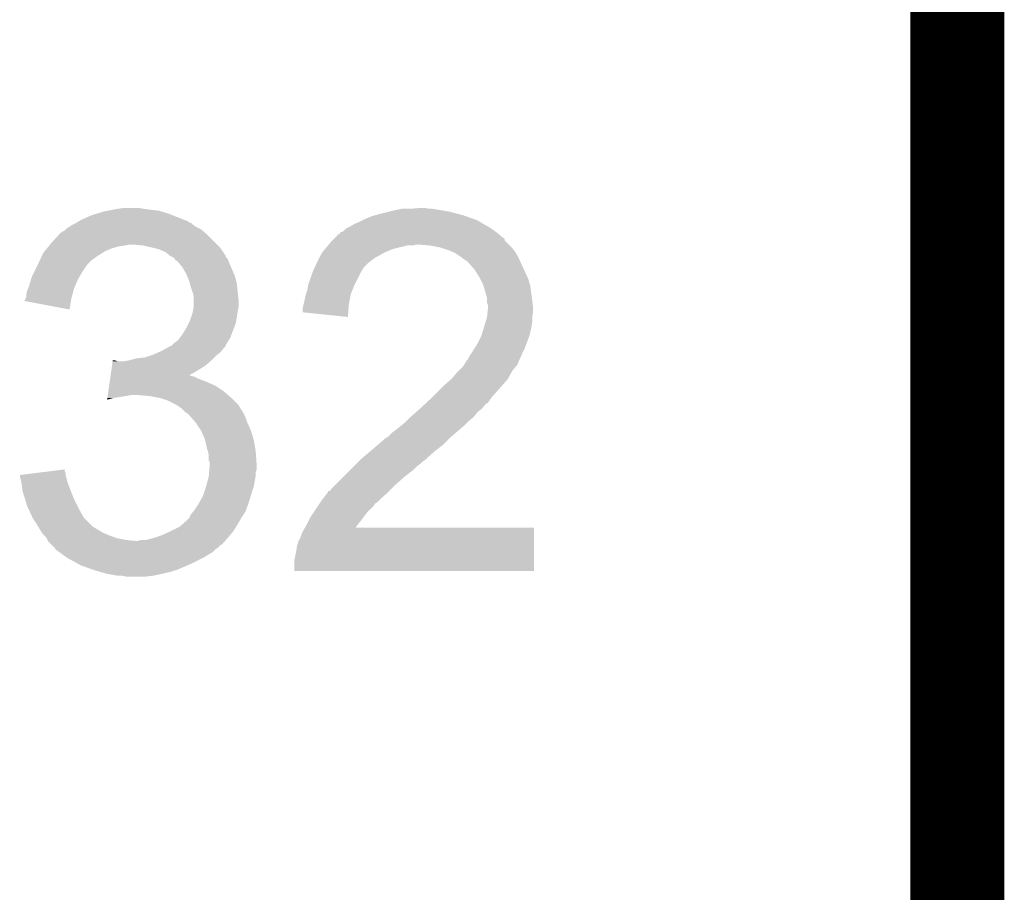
# Model space of a CAD drawing. Extents: x -9 to 122, y -9 to 65.
# Tile 220 of 256: x 118.97 to 121.63, y 22.84 to 25.19. Entities that reach past the tile are written whole.
import ezdxf

# ---------------------------------------------------------------- set-up
doc = ezdxf.new("R2010")
doc.units = 0
doc.layers.add('CLICKER_4_FOR_R7FA4M2A_V100_GKO', color=14, linetype='CONTINUOUS')
doc.layers.add('CLICKER_4_FOR_R7FA4M2A_V100_GTO', color=12, linetype='CONTINUOUS')

msp = doc.modelspace()

# ---------------------------------------------------------------- linework, layer by layer
at = {"layer": 'CLICKER_4_FOR_R7FA4M2A_V100_GKO', "const_width": 0.254}
msp.add_lwpolyline([(121.5009, -4.96062), (121.5009, 60.833)], dxfattribs=at)
at = {"layer": 'CLICKER_4_FOR_R7FA4M2A_V100_GTO'}
for points in [[(119.20728, 24.67864), (119.21998, 24.68118), (119.344442, 24.67864), (119.32158, 24.68118)], [(119.21998, 24.68118), (119.23268, 24.68372), (119.32158, 24.68118), (119.3038, 24.68372)], [(119.23268, 24.68372), (119.253002, 24.68626), (119.3038, 24.68372), (119.288562, 24.68626)], [(119.9769, 24.67864), (119.999762, 24.68372), (120.114062, 24.67864), (120.083582, 24.68372)], [(120.02516, 24.68372), (120.050558, 24.68626), (120.073422, 24.68372), (120.063262, 24.68626)], [(119.129386, 24.6507), (119.133622, 24.65324), (119.420644, 24.6507), (119.414296, 24.65324)], [(119.133622, 24.65324), (119.161562, 24.665942), (119.414296, 24.65324), (119.38254, 24.665942)], [(119.161562, 24.665942), (119.178074, 24.671022), (119.38254, 24.665942), (119.36984, 24.671022)], [(119.178074, 24.671022), (119.19458, 24.6761), (119.36984, 24.671022), (119.352912, 24.6761)], [(119.19458, 24.6761), (119.20728, 24.67864), (119.352912, 24.6761), (119.344442, 24.67864)], [(119.88546, 24.64816), (119.89562, 24.65324), (120.211852, 24.64816), (120.202962, 24.65324)], [(119.89562, 24.65324), (119.9007, 24.65578), (120.202962, 24.65324), (120.19585, 24.65578)], [(119.9007, 24.65578), (119.91848, 24.663402), (120.19585, 24.65578), (120.174508, 24.663402)], [(119.91848, 24.663402), (119.927366, 24.66594), (120.174508, 24.663402), (120.1674, 24.66594)], [(119.927366, 24.66594), (119.93626, 24.66848), (120.1674, 24.66594), (120.157876, 24.66848)], [(119.93626, 24.66848), (119.96674, 24.6761), (120.157876, 24.66848), (120.1293, 24.6761)], [(119.96674, 24.6761), (119.9769, 24.67864), (120.1293, 24.6761), (120.114062, 24.67864)], [(119.09044, 24.625302), (119.092978, 24.62784), (119.461702, 24.625302), (119.45874, 24.62784)], [(119.092978, 24.62784), (119.09552, 24.63038), (119.45874, 24.62784), (119.45366, 24.63038)], [(119.09552, 24.63038), (119.103136, 24.635458), (119.45366, 24.63038), (119.443502, 24.635458)], [(119.103136, 24.635458), (119.110762, 24.64054), (119.443502, 24.635458), (119.43715, 24.64054)], [(119.110762, 24.64054), (119.120914, 24.645618), (119.43715, 24.64054), (119.430802, 24.645618)], [(119.120914, 24.645618), (119.120918, 24.64562), (119.430802, 24.645618), (119.430798, 24.64562)], [(119.120918, 24.64562), (119.125144, 24.648156), (119.430798, 24.64562), (119.423196, 24.648156)], [(119.125144, 24.648156), (119.12935, 24.650678), (119.423196, 24.648156), (119.42318, 24.650678)], [(119.12935, 24.650678), (119.129386, 24.6507), (119.42318, 24.650678), (119.420644, 24.6507)], [(119.842282, 24.622764), (119.849904, 24.630382), (120.25274, 24.622764), (120.242076, 24.630382)], [(119.849904, 24.630382), (119.854978, 24.63292), (120.242076, 24.630382), (120.238522, 24.63292)], [(119.854978, 24.63292), (119.860058, 24.63546), (120.238522, 24.63292), (120.234078, 24.63546)], [(119.860058, 24.63546), (119.872758, 24.64308), (120.234078, 24.63546), (120.220742, 24.64308)], [(119.872758, 24.64308), (119.88546, 24.64816), (120.220742, 24.64308), (120.211852, 24.64816)], [(119.05488, 24.592278), (119.073358, 24.612602), (119.496844, 24.592278), (119.47652, 24.612602)], [(119.073358, 24.612602), (119.080286, 24.62022), (119.47652, 24.612602), (119.467632, 24.62022)], [(119.080286, 24.62022), (119.082826, 24.620226), (119.467632, 24.62022), (119.467626, 24.620226)], [(119.082826, 24.620226), (119.085364, 24.622762), (119.467626, 24.620226), (119.464666, 24.622762)], [(119.085364, 24.622762), (119.09044, 24.625302), (119.464666, 24.622762), (119.461702, 24.625302)], [(119.811798, 24.597358), (119.8194, 24.604964), (120.279164, 24.597358), (120.276624, 24.604964)], [(119.8194, 24.604964), (119.819416, 24.60498), (120.276624, 24.604964), (120.274086, 24.60498)], [(119.819416, 24.60498), (119.821958, 24.607522), (120.274086, 24.60498), (120.271538, 24.607522)], [(119.821958, 24.607522), (119.82704, 24.612606), (120.271538, 24.607522), (120.265438, 24.612606)], [(119.82704, 24.612606), (119.827062, 24.61514), (120.265438, 24.612606), (120.262398, 24.61514)], [(119.827062, 24.61514), (119.832126, 24.615154), (120.262398, 24.61514), (120.26238, 24.615154)], [(119.832126, 24.615154), (119.834668, 24.62022), (120.26238, 24.615154), (120.2563, 24.62022)], [(119.834668, 24.62022), (119.842282, 24.622764), (120.2563, 24.62022), (120.25274, 24.622764)], [(119.036176, 24.569418), (119.042412, 24.57704), (119.19966, 24.569418), (119.217438, 24.57704)], [(119.042412, 24.57704), (119.046568, 24.58212), (119.217438, 24.57704), (119.235218, 24.58212)], [(119.046568, 24.58212), (119.048646, 24.58466), (119.235218, 24.58212), (119.253, 24.58466)], [(119.048646, 24.58466), (119.050724, 24.5872), (119.253, 24.58466), (119.265698, 24.5872)], [(119.050724, 24.5872), (119.05488, 24.592278), (119.501922, 24.5872), (119.496844, 24.592278)], [(119.301258, 24.58466), (119.275862, 24.5872), (119.504462, 24.58466), (119.501922, 24.5872)], [(119.32412, 24.57958), (119.301258, 24.58466), (119.50954, 24.57958), (119.504462, 24.58466)], [(119.344438, 24.5745), (119.32412, 24.57958), (119.512928, 24.5745), (119.50954, 24.57958)], [(119.362218, 24.56688), (119.344438, 24.5745), (119.518006, 24.56688), (119.512928, 24.5745)], [(119.7864, 24.566878), (119.79275, 24.5745), (119.95721, 24.566878), (119.974358, 24.5745)], [(119.79275, 24.5745), (119.801216, 24.58466), (119.974358, 24.5745), (120.014998, 24.58466)], [(119.801216, 24.58466), (119.803332, 24.587198), (120.032776, 24.58466), (120.037856, 24.587198)], [(119.803332, 24.5872), (119.811798, 24.597358), (120.289322, 24.5872), (120.279164, 24.597358)], [(119.803332, 24.587198), (119.803332, 24.5872), (120.037856, 24.587198), (120.045482, 24.5872)], [(120.075962, 24.58466), (120.045482, 24.5872), (120.29186, 24.58466), (120.289322, 24.5872)], [(120.1039, 24.57958), (120.075962, 24.58466), (120.29694, 24.57958), (120.29186, 24.58466)], [(120.111526, 24.577038), (120.1039, 24.57958), (120.29948, 24.577038), (120.29694, 24.57958)], [(120.12676, 24.57196), (120.111526, 24.577038), (120.30329, 24.57196), (120.29948, 24.577038)], [(119.02264, 24.544018), (119.028504, 24.55672), (119.161558, 24.544018), (119.179342, 24.55672)], [(119.028504, 24.55672), (119.032022, 24.56434), (119.179342, 24.55672), (119.191534, 24.56434)], [(119.032022, 24.56434), (119.036176, 24.569418), (119.191534, 24.56434), (119.19966, 24.569418)], [(119.37492, 24.55672), (119.362218, 24.56688), (119.524778, 24.55672), (119.518006, 24.56688)], [(119.374928, 24.556716), (119.37492, 24.55672), (119.52478, 24.556716), (119.524778, 24.55672)], [(119.380012, 24.554174), (119.374928, 24.556716), (119.524786, 24.554174), (119.52478, 24.556716)], [(119.385074, 24.551642), (119.380012, 24.554174), (119.527318, 24.551642), (119.524786, 24.554174)], [(119.386774, 24.549096), (119.385074, 24.551642), (119.52986, 24.549096), (119.527318, 24.551642)], [(119.390156, 24.544028), (119.386774, 24.549096), (119.531888, 24.544028), (119.52986, 24.549096)], [(119.770378, 24.536398), (119.77624, 24.549098), (119.90832, 24.536398), (119.925248, 24.549098)], [(119.77624, 24.549098), (119.777692, 24.55164), (119.925248, 24.549098), (119.928638, 24.55164)], [(119.777692, 24.55164), (119.784948, 24.56434), (119.928638, 24.55164), (119.9515, 24.56434)], [(119.784948, 24.56434), (119.7864, 24.566878), (119.9515, 24.56434), (119.95721, 24.566878)], [(120.138618, 24.566878), (120.12676, 24.57196), (120.307102, 24.566878), (120.30329, 24.57196)], [(120.14454, 24.56434), (120.138618, 24.566878), (120.308626, 24.56434), (120.307102, 24.566878)], [(120.15978, 24.55418), (120.14454, 24.56434), (120.31472, 24.55418), (120.308626, 24.56434)], [(120.159784, 24.554178), (120.15978, 24.55418), (120.31472, 24.554178), (120.31472, 24.55418)], [(120.16994, 24.54656), (120.159784, 24.554178), (120.318184, 24.54656), (120.31472, 24.554178)], [(120.17756, 24.54148), (120.16994, 24.54656), (120.320494, 24.54148), (120.318184, 24.54656)], [(119.00662, 24.511002), (119.01424, 24.52624), (119.136162, 24.511002), (119.14632, 24.52624)], [(119.01424, 24.52624), (119.01678, 24.53132), (119.14632, 24.52624), (119.15013, 24.53132)], [(119.01678, 24.53132), (119.019122, 24.536398), (119.15013, 24.53132), (119.15394, 24.536398)], [(119.019122, 24.536398), (119.02264, 24.544018), (119.15394, 24.536398), (119.161558, 24.544018)], [(119.392692, 24.54402), (119.390156, 24.544028), (119.531892, 24.54402), (119.531888, 24.544028)], [(119.399228, 24.5364), (119.392692, 24.54402), (119.53494, 24.5364), (119.531892, 24.54402)], [(119.40794, 24.52624), (119.399228, 24.5364), (119.539296, 24.52624), (119.53494, 24.5364)], [(119.4181, 24.508462), (119.40794, 24.52624), (119.546914, 24.508462), (119.539296, 24.52624)], [(119.761, 24.516078), (119.765688, 24.526238), (119.892062, 24.516078), (119.898158, 24.526238)], [(119.765688, 24.526238), (119.770378, 24.536398), (119.898158, 24.526238), (119.90832, 24.536398)], [(120.180102, 24.53894), (120.17756, 24.54148), (120.321648, 24.53894), (120.320494, 24.54148)], [(120.191216, 24.52624), (120.180102, 24.53894), (120.32742, 24.52624), (120.321648, 24.53894)], [(120.19788, 24.518622), (120.191216, 24.52624), (120.330938, 24.518622), (120.32742, 24.52624)], [(118.99392, 24.475438), (118.999252, 24.493218), (119.118094, 24.475438), (119.126, 24.493218)], [(118.999252, 24.493218), (119.00154, 24.50084), (119.126, 24.493218), (119.130354, 24.50084)], [(119.00154, 24.50084), (119.00662, 24.511002), (119.130354, 24.50084), (119.136162, 24.511002)], [(119.421368, 24.500838), (119.4181, 24.508462), (119.55018, 24.500838), (119.546914, 24.508462)], [(119.42572, 24.490682), (119.421368, 24.500838), (119.55272, 24.490682), (119.55018, 24.500838)], [(119.748302, 24.48052), (119.760092, 24.51354), (119.87403, 24.48052), (119.89054, 24.51354)], [(119.760092, 24.51354), (119.761, 24.516078), (119.89054, 24.51354), (119.892062, 24.516078)], [(120.21058, 24.498298), (120.19788, 24.518622), (120.34032, 24.498298), (120.330938, 24.518622)], [(120.21312, 24.49322), (120.21058, 24.498298), (120.342662, 24.49322), (120.34032, 24.498298)], [(120.22074, 24.47798), (120.21312, 24.49322), (120.347016, 24.47798), (120.342662, 24.49322)], [(118.988842, 24.462742), (118.991888, 24.47036), (119.11376, 24.462742), (119.115838, 24.47036)], [(118.991888, 24.47036), (118.99392, 24.475438), (119.115838, 24.47036), (119.118094, 24.475438)], [(119.428624, 24.480518), (119.42572, 24.490682), (119.55526, 24.480518), (119.55272, 24.490682)], [(119.4308, 24.4729), (119.428624, 24.480518), (119.556022, 24.4729), (119.55526, 24.480518)], [(119.43588, 24.457658), (119.4308, 24.4729), (119.557548, 24.457658), (119.556022, 24.4729)], [(119.74576, 24.46528), (119.747878, 24.47798), (119.86768, 24.46528), (119.87276, 24.47798)], [(119.747878, 24.47798), (119.748302, 24.48052), (119.87276, 24.47798), (119.87403, 24.48052)], [(120.221468, 24.475438), (120.22074, 24.47798), (120.34774, 24.475438), (120.347016, 24.47798)], [(120.227274, 24.45512), (120.221468, 24.475438), (120.35028, 24.45512), (120.34774, 24.475438)], [(118.981232, 24.434824), (118.985028, 24.44242), (119.106948, 24.434824), (119.10822, 24.44242)], [(118.985028, 24.44242), (118.9863, 24.444964), (119.10822, 24.44242), (119.108912, 24.444964)], [(118.9863, 24.452582), (118.988842, 24.462742), (119.11099, 24.452582), (119.11376, 24.462742)], [(118.9863, 24.444964), (118.9863, 24.452582), (119.108912, 24.444964), (119.11099, 24.452582)], [(119.436516, 24.45512), (119.43588, 24.457658), (119.5578, 24.45512), (119.557548, 24.457658)], [(119.43842, 24.447502), (119.436516, 24.45512), (119.558648, 24.447502), (119.5578, 24.45512)], [(119.43842, 24.432258), (119.43842, 24.447502), (119.56034, 24.432258), (119.558648, 24.447502)], [(119.73814, 24.43734), (119.740682, 24.45004), (119.859828, 24.43734), (119.862138, 24.45004)], [(119.740682, 24.45004), (119.741526, 24.452578), (119.862138, 24.45004), (119.8626, 24.452578)], [(119.741526, 24.452578), (119.74576, 24.46528), (119.8626, 24.452578), (119.86768, 24.46528)], [(120.2309, 24.442424), (120.227274, 24.45512), (120.352094, 24.442424), (120.35028, 24.45512)], [(120.2309, 24.43734), (120.2309, 24.442424), (120.35282, 24.43734), (120.352094, 24.442424)], [(119.103118, 24.411944), (118.981232, 24.434824), (119.103118, 24.411944), (119.106948, 24.434824)], [(119.436726, 24.4094), (119.43842, 24.419562), (119.5578, 24.4094), (119.559832, 24.419562)], [(119.43842, 24.422098), (119.43842, 24.432258), (119.56034, 24.422098), (119.56034, 24.432258)], [(119.43842, 24.419562), (119.43842, 24.422098), (119.559832, 24.419562), (119.56034, 24.422098)], [(119.73306, 24.417022), (119.734964, 24.42464), (119.856928, 24.417022), (119.85752, 24.42464)], [(119.73306, 24.40434), (119.73306, 24.417022), (119.855944, 24.40434), (119.856928, 24.417022)], [(119.734964, 24.42464), (119.73814, 24.43734), (119.85752, 24.42464), (119.859828, 24.43734)], [(120.2309, 24.429724), (120.2309, 24.43734), (120.353668, 24.429724), (120.35282, 24.43734)], [(120.233438, 24.422102), (120.2309, 24.429724), (120.354514, 24.422102), (120.353668, 24.429724)], [(120.232168, 24.404318), (120.233184, 24.414478), (120.35536, 24.404318), (120.35536, 24.414478)], [(120.233184, 24.414478), (120.23344, 24.417018), (120.35536, 24.414478), (120.355078, 24.417018)], [(120.23344, 24.417018), (120.233438, 24.422102), (120.355078, 24.417018), (120.354514, 24.422102)], [(119.42826, 24.381462), (119.432492, 24.39416), (119.553444, 24.381462), (119.55526, 24.39416)], [(119.432492, 24.39416), (119.43588, 24.40432), (119.55526, 24.39416), (119.556952, 24.40432)], [(119.43588, 24.40432), (119.436726, 24.4094), (119.556952, 24.40432), (119.5578, 24.4094)], [(119.854958, 24.391622), (119.73306, 24.40434), (119.854958, 24.391622), (119.855944, 24.40434)], [(120.227088, 24.37892), (120.2309, 24.391622), (120.35282, 24.37892), (120.35282, 24.391622)], [(120.2309, 24.391622), (120.231152, 24.394158), (120.35282, 24.391622), (120.35282, 24.394158)], [(120.231152, 24.394158), (120.232168, 24.404318), (120.35282, 24.394158), (120.35536, 24.404318)], [(119.4054, 24.340822), (119.418098, 24.36114), (119.539384, 24.340822), (119.547004, 24.36114)], [(119.418098, 24.36114), (119.425716, 24.376376), (119.547004, 24.36114), (119.552718, 24.376376)], [(119.425716, 24.376376), (119.42826, 24.381462), (119.552718, 24.376376), (119.553444, 24.381462)], [(120.215662, 24.340822), (120.221756, 24.36114), (120.345198, 24.340822), (120.35028, 24.36114)], [(120.221756, 24.36114), (120.227088, 24.37892), (120.35028, 24.36114), (120.35282, 24.37892)], [(119.395242, 24.328122), (119.401332, 24.335738), (119.532718, 24.328122), (119.537478, 24.335738)], [(119.401332, 24.335738), (119.4054, 24.340822), (119.537478, 24.335738), (119.539384, 24.340822)], [(120.205498, 24.3205), (120.215658, 24.340818), (120.337576, 24.3205), (120.345198, 24.340818)], [(120.215658, 24.340818), (120.215662, 24.340822), (120.345198, 24.340818), (120.345198, 24.340822)], [(119.35206, 24.30018), (119.365774, 24.307798), (119.513984, 24.30018), (119.5197, 24.307798)], [(119.365774, 24.307798), (119.374914, 24.312874), (119.5197, 24.307798), (119.524774, 24.312874)], [(119.374914, 24.312874), (119.374926, 24.31288), (119.524774, 24.312874), (119.524774, 24.31288)], [(119.374926, 24.31288), (119.377466, 24.312886), (119.524774, 24.31288), (119.524774, 24.312886)], [(119.377466, 24.312886), (119.379996, 24.315416), (119.524774, 24.312886), (119.52478, 24.315416)], [(119.379996, 24.315416), (119.385082, 24.3205), (119.52478, 24.315416), (119.527956, 24.3205)], [(119.385082, 24.3205), (119.395242, 24.328122), (119.527956, 24.3205), (119.532718, 24.328122)], [(120.1928, 24.30018), (120.205498, 24.3205), (120.329956, 24.30018), (120.337576, 24.3205)], [(119.283482, 24.27986), (119.306342, 24.282402), (119.49176, 24.27986), (119.494302, 24.282402)], [(119.306342, 24.282402), (119.321576, 24.28748), (119.494302, 24.282402), (119.49938, 24.28748)], [(119.321576, 24.28748), (119.329198, 24.29002), (119.49938, 24.28748), (119.502554, 24.29002)], [(119.329198, 24.29002), (119.346338, 24.297638), (119.502554, 24.29002), (119.512078, 24.297638)], [(119.346338, 24.297638), (119.35206, 24.30018), (119.512078, 24.297638), (119.513984, 24.30018)], [(120.180098, 24.27986), (120.182642, 24.284942), (120.3198, 24.27986), (120.32234, 24.284942)], [(120.182642, 24.284942), (120.186026, 24.29002), (120.32234, 24.284942), (120.32488, 24.29002)], [(120.186026, 24.29002), (120.191104, 24.297636), (120.32488, 24.29002), (120.32742, 24.297636)], [(120.191104, 24.297636), (120.1928, 24.30018), (120.32742, 24.297636), (120.329956, 24.30018)], [(119.216002, 24.246842), (119.217818, 24.25954), (119.44858, 24.246842), (119.468898, 24.25954)], [(119.217818, 24.25954), (119.219636, 24.27224), (119.468898, 24.25954), (119.483716, 24.27224)], [(119.219636, 24.27224), (119.219998, 24.274778), (119.232684, 24.27224), (119.225062, 24.274778)], [(119.219998, 24.274778), (119.22, 24.27478), (119.225062, 24.274778), (119.22, 24.27478)], [(119.250462, 24.27224), (119.265702, 24.27478), (119.483716, 24.27224), (119.48668, 24.27478)], [(119.265702, 24.27478), (119.283482, 24.27986), (119.48668, 24.27478), (119.49176, 24.27986)], [(120.154696, 24.246838), (120.16486, 24.257), (120.299478, 24.246838), (120.307944, 24.257)], [(120.16486, 24.257), (120.168244, 24.26208), (120.307944, 24.257), (120.312178, 24.26208)], [(120.168244, 24.26208), (120.17502, 24.272244), (120.312178, 24.26208), (120.316534, 24.272244)], [(120.17502, 24.272244), (120.175042, 24.27478), (120.316534, 24.272244), (120.317622, 24.27478)], [(120.175042, 24.27478), (120.177566, 24.274794), (120.317622, 24.27478), (120.317628, 24.274794)], [(120.177566, 24.274794), (120.180098, 24.27986), (120.317628, 24.274794), (120.3198, 24.27986)], [(119.212732, 24.22398), (119.213822, 24.231598), (119.45366, 24.22398), (119.438424, 24.231598)], [(119.213822, 24.2316), (119.214186, 24.234138), (119.433344, 24.2316), (119.428264, 24.234138)], [(119.213822, 24.231598), (119.213822, 24.2316), (119.438424, 24.231598), (119.433344, 24.2316)], [(119.214186, 24.23414), (119.216002, 24.246842), (119.425806, 24.23414), (119.44858, 24.246842)], [(119.214186, 24.234138), (119.214186, 24.23414), (119.428264, 24.234138), (119.425806, 24.23414)], [(120.134382, 24.22398), (120.149618, 24.24176), (120.28678, 24.22398), (120.296656, 24.24176)], [(120.149618, 24.24176), (120.154696, 24.246838), (120.296656, 24.24176), (120.299478, 24.246838)], [(119.208008, 24.19096), (119.210188, 24.206198), (119.519702, 24.19096), (119.496842, 24.206198)], [(119.210188, 24.206198), (119.211642, 24.21636), (119.496842, 24.206198), (119.47398, 24.21636)], [(119.211642, 24.21636), (119.212732, 24.22398), (119.47398, 24.21636), (119.45366, 24.22398)], [(120.08866, 24.1808), (120.11152, 24.20366), (120.24868, 24.1808), (120.269, 24.20366)], [(120.11152, 24.20366), (120.1166, 24.20874), (120.269, 24.20366), (120.273444, 24.20874)], [(120.1166, 24.20874), (120.134382, 24.22398), (120.273444, 24.20874), (120.28678, 24.22398)], [(119.205466, 24.17318), (119.205828, 24.17572), (119.222518, 24.17318), (119.2403, 24.17572)], [(119.205828, 24.17572), (119.206192, 24.17826), (119.2403, 24.17572), (119.25554, 24.17826)], [(119.206192, 24.17826), (119.206556, 24.1808), (119.25554, 24.17826), (119.268238, 24.1808)], [(119.206556, 24.1808), (119.208008, 24.19096), (119.531314, 24.1808), (119.519702, 24.19096)], [(119.319042, 24.17826), (119.288562, 24.1808), (119.534218, 24.17826), (119.531314, 24.1808)], [(119.34697, 24.173182), (119.319042, 24.17826), (119.54002, 24.173182), (119.534218, 24.17826)], [(120.08104, 24.17318), (120.086118, 24.178258), (120.24233, 24.17318), (120.24614, 24.178258)], [(120.086118, 24.178258), (120.08866, 24.1808), (120.24614, 24.178258), (120.24868, 24.1808)], [(119.204744, 24.168132), (119.205466, 24.17318), (119.204744, 24.168132), (119.222518, 24.17318)], [(119.34698, 24.17318), (119.34697, 24.173182), (119.540022, 24.17318), (119.54002, 24.173182)], [(119.369838, 24.16556), (119.34698, 24.17318), (119.547642, 24.16556), (119.540022, 24.17318)], [(119.390158, 24.1554), (119.369838, 24.16556), (119.5578, 24.1554), (119.547642, 24.16556)], [(119.393976, 24.152856), (119.390158, 24.1554), (119.560342, 24.152856), (119.5578, 24.1554)], [(119.401594, 24.147778), (119.393976, 24.152856), (119.562882, 24.147778), (119.560342, 24.152856)], [(119.4054, 24.14524), (119.401594, 24.147778), (119.564576, 24.14524), (119.562882, 24.147778)], [(120.050948, 24.145238), (120.06189, 24.155398), (120.218198, 24.145238), (120.225818, 24.155398)], [(120.06189, 24.155398), (120.06736, 24.160478), (120.225818, 24.155398), (120.233438, 24.160478)], [(120.06736, 24.160478), (120.075568, 24.1681), (120.233438, 24.160478), (120.23852, 24.1681)], [(120.075568, 24.1681), (120.08104, 24.17318), (120.23852, 24.1681), (120.24233, 24.17318)], [(119.410478, 24.140162), (119.4054, 24.14524), (119.56796, 24.140162), (119.564576, 24.14524)], [(119.415558, 24.135082), (119.410478, 24.140162), (119.571008, 24.135082), (119.56796, 24.140162)], [(119.42318, 24.13), (119.415558, 24.135082), (119.574058, 24.13), (119.571008, 24.135082)], [(119.42572, 24.127462), (119.42318, 24.13), (119.57558, 24.127462), (119.574058, 24.13)], [(119.425722, 24.12746), (119.42572, 24.127462), (119.575582, 24.12746), (119.57558, 24.127462)], [(119.4435, 24.107142), (119.425722, 24.12746), (119.5832, 24.107142), (119.575582, 24.12746)], [(120.012462, 24.109682), (120.025158, 24.122378), (120.180102, 24.109682), (120.195338, 24.122378)], [(120.025158, 24.122378), (120.0277, 24.12492), (120.195338, 24.122378), (120.19737, 24.12492)], [(120.0277, 24.12492), (120.03955, 24.135078), (120.19737, 24.12492), (120.205498, 24.135078)], [(120.03955, 24.135078), (120.04548, 24.14016), (120.205498, 24.135078), (120.21185, 24.14016)], [(120.04548, 24.14016), (120.050948, 24.145238), (120.21185, 24.14016), (120.218198, 24.145238)], [(119.443502, 24.10714), (119.4435, 24.107142), (119.5832, 24.10714), (119.5832, 24.107142)], [(119.458738, 24.084282), (119.443502, 24.10714), (119.593362, 24.084282), (119.5832, 24.10714)], [(119.98452, 24.08682), (119.99722, 24.09698), (120.155544, 24.08682), (120.1674, 24.09698)], [(119.99722, 24.09698), (120.012458, 24.109678), (120.1674, 24.09698), (120.180098, 24.109678)], [(120.012458, 24.109678), (120.012462, 24.109682), (120.180098, 24.109678), (120.180102, 24.109682)], [(119.45874, 24.08428), (119.458738, 24.084282), (119.593362, 24.08428), (119.593362, 24.084282)], [(119.468898, 24.061422), (119.45874, 24.08428), (119.600218, 24.061422), (119.593362, 24.08428)], [(119.961666, 24.066506), (119.974362, 24.0792), (120.131844, 24.066506), (120.146654, 24.0792)], [(119.974362, 24.0792), (119.98452, 24.08682), (120.146654, 24.0792), (120.155544, 24.08682)], [(119.469464, 24.05888), (119.468898, 24.061422), (119.60098, 24.05888), (119.600218, 24.061422)], [(119.47398, 24.038558), (119.469464, 24.05888), (119.604368, 24.038558), (119.60098, 24.05888)], [(119.92356, 24.03602), (119.935414, 24.04618), (120.098456, 24.03602), (120.111518, 24.04618)], [(119.935414, 24.04618), (119.959126, 24.0665), (120.111518, 24.04618), (120.131838, 24.0665)], [(119.959126, 24.0665), (119.959972, 24.066502), (120.131838, 24.0665), (120.13184, 24.066502)], [(119.959972, 24.066502), (119.961666, 24.066506), (120.13184, 24.066502), (120.131844, 24.066506)], [(119.476884, 24.028402), (119.47398, 24.038558), (119.60606, 24.028402), (119.604368, 24.038558)], [(119.47906, 24.020784), (119.476884, 24.028402), (119.606606, 24.020784), (119.60606, 24.028402)], [(119.47906, 24.005544), (119.47906, 24.020784), (119.607694, 24.005544), (119.606606, 24.020784)], [(119.89054, 24.00808), (119.914554, 24.0284), (120.0658, 24.00808), (120.08866, 24.0284)], [(119.914554, 24.0284), (119.92356, 24.03602), (120.08866, 24.0284), (120.098456, 24.03602)], [(119.481598, 24.000464), (119.47906, 24.005544), (119.608056, 24.000464), (119.607694, 24.005544)], [(119.480752, 23.980138), (119.4816, 23.990298), (119.608598, 23.980138), (119.608598, 23.990298)], [(119.4816, 23.992842), (119.481598, 24.000464), (119.6086, 23.992842), (119.608056, 24.000464)], [(119.4816, 23.990298), (119.4816, 23.992842), (119.608598, 23.990298), (119.6086, 23.992842)], [(119.86006, 23.9776), (119.870218, 23.987758), (120.030238, 23.9776), (120.0404, 23.987758)], [(119.870218, 23.987758), (119.87784, 23.99538), (120.0404, 23.987758), (120.050558, 23.99538)], [(119.87784, 23.99538), (119.882918, 24.000458), (120.050558, 23.99538), (120.055638, 24.000458)], [(119.882918, 24.000458), (119.888, 24.00554), (120.055638, 24.000458), (120.06326, 24.00554)], [(119.888, 24.00554), (119.89054, 24.00808), (120.06326, 24.00554), (120.0658, 24.00808)], [(118.968542, 23.9649), (119.009206, 23.969976), (119.092982, 23.9649), (119.09298, 23.969976)], [(118.969106, 23.962358), (118.968542, 23.9649), (119.092982, 23.962358), (119.092982, 23.9649)], [(118.97079, 23.95474), (118.969106, 23.962358), (119.095518, 23.95474), (119.092982, 23.962358)], [(119.009206, 23.969976), (119.049902, 23.975056), (119.09298, 23.969976), (119.090442, 23.975056)], [(119.049902, 23.975056), (119.09044, 23.980116), (119.090442, 23.975056), (119.09044, 23.980116)], [(119.47906, 23.959822), (119.47927, 23.962358), (119.605552, 23.959822), (119.60606, 23.962358)], [(119.47927, 23.962358), (119.480116, 23.972516), (119.60606, 23.962358), (119.60606, 23.972516)], [(119.480116, 23.972516), (119.480752, 23.980138), (119.60606, 23.972516), (119.608598, 23.980138)], [(119.84228, 23.95982), (119.86006, 23.9776), (120.00738, 23.95982), (120.030238, 23.9776)], [(118.97304, 23.944578), (118.97079, 23.95474), (119.098062, 23.944578), (119.095518, 23.95474)], [(118.9736, 23.942038), (118.97304, 23.944578), (119.099016, 23.942038), (119.098062, 23.944578)], [(118.975824, 23.92426), (118.9736, 23.942038), (119.10568, 23.92426), (119.099016, 23.942038)], [(119.471438, 23.93188), (119.47213, 23.934418), (119.600132, 23.93188), (119.600978, 23.934418)], [(119.47213, 23.934418), (119.476288, 23.94966), (119.600978, 23.934418), (119.60352, 23.94966)], [(119.476288, 23.94966), (119.47906, 23.959822), (119.60352, 23.94966), (119.605552, 23.959822)], [(119.811802, 23.929342), (119.82196, 23.9395), (119.974362, 23.929342), (119.98452, 23.9395)], [(119.82196, 23.9395), (119.84228, 23.95982), (119.98452, 23.9395), (120.00738, 23.95982)], [(118.97614, 23.921722), (118.975824, 23.92426), (119.106696, 23.921722), (119.10568, 23.92426)], [(118.983284, 23.89886), (118.97614, 23.921722), (119.11584, 23.89886), (119.106696, 23.921722)], [(119.451118, 23.88616), (119.46382, 23.909022), (119.585742, 23.88616), (119.592774, 23.909022)], [(119.46382, 23.909022), (119.467204, 23.91918), (119.592774, 23.909022), (119.5959, 23.91918)], [(119.467204, 23.91918), (119.471438, 23.93188), (119.5959, 23.91918), (119.600132, 23.93188)], [(119.785836, 23.898862), (119.79966, 23.91664), (119.94134, 23.898862), (119.96166, 23.91664)], [(119.79966, 23.91664), (119.80164, 23.919184), (119.96166, 23.91664), (119.964204, 23.919184)], [(119.80164, 23.919184), (119.801662, 23.92172), (119.964204, 23.919184), (119.96674, 23.92172)], [(119.801662, 23.92172), (119.806724, 23.921728), (119.96674, 23.92172), (119.966748, 23.921728)], [(119.806724, 23.921728), (119.811802, 23.929342), (119.966748, 23.921728), (119.974362, 23.929342)], [(118.988838, 23.881082), (118.983284, 23.89886), (119.12473, 23.881082), (119.11584, 23.89886)], [(118.992358, 23.87346), (118.988838, 23.881082), (119.12854, 23.87346), (119.12473, 23.881082)], [(119.44096, 23.87092), (119.451118, 23.886158), (119.580024, 23.87092), (119.58574, 23.886158)], [(119.451118, 23.886158), (119.451118, 23.88616), (119.58574, 23.886158), (119.585742, 23.88616)], [(119.763538, 23.865838), (119.775388, 23.883614), (119.90832, 23.865838), (119.926094, 23.883614)], [(119.775388, 23.883614), (119.77708, 23.88615), (119.926094, 23.883614), (119.9261, 23.88615)], [(119.77708, 23.88615), (119.780472, 23.89124), (119.9261, 23.88615), (119.93372, 23.89124)], [(119.780472, 23.89124), (119.78386, 23.89632), (119.93372, 23.89124), (119.938798, 23.89632)], [(119.78386, 23.89632), (119.785836, 23.898862), (119.938798, 23.89632), (119.94134, 23.898862)], [(119.002908, 23.8506), (118.992358, 23.87346), (119.141242, 23.8506), (119.12854, 23.87346)], [(119.42699, 23.850602), (119.4308, 23.85822), (119.567962, 23.850602), (119.57304, 23.85822)], [(119.4308, 23.85822), (119.436894, 23.865838), (119.57304, 23.85822), (119.578118, 23.865838)], [(119.436894, 23.865838), (119.44096, 23.87092), (119.578118, 23.865838), (119.580024, 23.87092)], [(119.753382, 23.850602), (119.763538, 23.865838), (119.89689, 23.850602), (119.90832, 23.865838)], [(119.00408, 23.84806), (119.002908, 23.8506), (119.143782, 23.84806), (119.141242, 23.8506)], [(119.014242, 23.83282), (119.00408, 23.84806), (119.159022, 23.83282), (119.143782, 23.84806)], [(119.018816, 23.825198), (119.014242, 23.83282), (119.166642, 23.825198), (119.159022, 23.83282)], [(119.40032, 23.825202), (119.40889, 23.83282), (119.553038, 23.825202), (119.5578, 23.83282)], [(119.40889, 23.83282), (119.42318, 23.84552), (119.5578, 23.83282), (119.565056, 23.84552)], [(119.42318, 23.84552), (119.425722, 23.848064), (119.565056, 23.84552), (119.56651, 23.848064)], [(119.425722, 23.848064), (119.42699, 23.850602), (119.56651, 23.848064), (119.567962, 23.850602)], [(119.738864, 23.82266), (119.74322, 23.83028), (119.875344, 23.82266), (119.881256, 23.83028)], [(119.74322, 23.83028), (119.75084, 23.84552), (119.881256, 23.83028), (119.89308, 23.84552)], [(119.75084, 23.84552), (119.753382, 23.850602), (119.89308, 23.84552), (119.89689, 23.850602)], [(119.027956, 23.80996), (119.018816, 23.825198), (119.192042, 23.80996), (119.166642, 23.825198)], [(119.029478, 23.807422), (119.027956, 23.80996), (119.197964, 23.807422), (119.192042, 23.80996)], [(119.03456, 23.80234), (119.029478, 23.807422), (119.20982, 23.80234), (119.197964, 23.807422)], [(119.039638, 23.79726), (119.03456, 23.80234), (119.223368, 23.79726), (119.20982, 23.80234)], [(119.329198, 23.79472), (119.352058, 23.80234), (119.529856, 23.79472), (119.53639, 23.80234)], [(119.352058, 23.80234), (119.374914, 23.812498), (119.53639, 23.80234), (119.5451, 23.812498)], [(119.374914, 23.812498), (119.37492, 23.8125), (119.5451, 23.812498), (119.5451, 23.8125)], [(119.37492, 23.8125), (119.40032, 23.825202), (119.5451, 23.8125), (119.553038, 23.825202)], [(119.72798, 23.7998), (119.73306, 23.812502), (120.357894, 23.7998), (120.357898, 23.812502)], [(119.73306, 23.812502), (119.738852, 23.822638), (120.357898, 23.812502), (120.3579, 23.822638)], [(119.738852, 23.822638), (119.738864, 23.82266), (120.3579, 23.822638), (119.875344, 23.82266)], [(119.04091, 23.79472), (119.039638, 23.79726), (119.230142, 23.79472), (119.223368, 23.79726)], [(119.04345, 23.78964), (119.04091, 23.79472), (119.255538, 23.78964), (119.230142, 23.79472)], [(119.044718, 23.787104), (119.04345, 23.78964), (119.280898, 23.787104), (119.255538, 23.78964)], [(119.044722, 23.7871), (119.044718, 23.787104), (119.280938, 23.7871), (119.280898, 23.787104)], [(119.054882, 23.77694), (119.044722, 23.7871), (119.514612, 23.77694), (119.523322, 23.7871)], [(119.054888, 23.776934), (119.054882, 23.77694), (119.512074, 23.776934), (119.514612, 23.77694)], [(119.062502, 23.76932), (119.054888, 23.776934), (119.50446, 23.76932), (119.512074, 23.776934)], [(119.280938, 23.7871), (119.288564, 23.787102), (119.523322, 23.7871), (119.523324, 23.787102)], [(119.288564, 23.787102), (119.293644, 23.78964), (119.523324, 23.787102), (119.5255, 23.78964)], [(119.308882, 23.78964), (119.329198, 23.79472), (119.5255, 23.78964), (119.529856, 23.79472)], [(119.717822, 23.774402), (119.722904, 23.789642), (120.35789, 23.774402), (120.357892, 23.789642)], [(119.722904, 23.789642), (119.72544, 23.792184), (120.357892, 23.789642), (120.357894, 23.792184)], [(119.72544, 23.792184), (119.72798, 23.7998), (120.357894, 23.792184), (120.357894, 23.7998)], [(119.065034, 23.766786), (119.062502, 23.76932), (119.500658, 23.766786), (119.50446, 23.76932)], [(119.06504, 23.76425), (119.065034, 23.766786), (119.496854, 23.76425), (119.500658, 23.766786)], [(119.065058, 23.764238), (119.06504, 23.76425), (119.496838, 23.764238), (119.496854, 23.76425)], [(119.075722, 23.756618), (119.065058, 23.764238), (119.489218, 23.756618), (119.496838, 23.764238)], [(119.097048, 23.74138), (119.075722, 23.756618), (119.46382, 23.74138), (119.489218, 23.756618)], [(119.7102, 23.733762), (119.71528, 23.75916), (120.357882, 23.733762), (120.357888, 23.75916)], [(119.71528, 23.75916), (119.717822, 23.774402), (120.357888, 23.75916), (120.35789, 23.774402)], [(119.1006, 23.738842), (119.097048, 23.74138), (119.458744, 23.738842), (119.46382, 23.74138)], [(119.11584, 23.73122), (119.1006, 23.738842), (119.4435, 23.73122), (119.458744, 23.738842)], [(119.12473, 23.72614), (119.11584, 23.73122), (119.43334, 23.72614), (119.4435, 23.73122)], [(119.133618, 23.72106), (119.12473, 23.72614), (119.421486, 23.72106), (119.43334, 23.72614)], [(119.7102, 23.705842), (119.7102, 23.733762), (120.357878, 23.705842), (120.357882, 23.733762)], [(119.162068, 23.7109), (119.133618, 23.72106), (119.39778, 23.7109), (119.421486, 23.72106)], [(119.16918, 23.70836), (119.162068, 23.7109), (119.390158, 23.70836), (119.39778, 23.7109)], [(119.18696, 23.70328), (119.16918, 23.70836), (119.374918, 23.70328), (119.390158, 23.70836)], [(119.204738, 23.6982), (119.18696, 23.70328), (119.352058, 23.6982), (119.374918, 23.70328)], [(119.21998, 23.69566), (119.204738, 23.6982), (119.340628, 23.69566), (119.352058, 23.6982)], [(119.232678, 23.69312), (119.21998, 23.69566), (119.329198, 23.69312), (119.340628, 23.69566)], [(120.357878, 23.70582), (119.7102, 23.705842), (120.357878, 23.70582), (120.357878, 23.705842)], [(119.258078, 23.69058), (119.245378, 23.69312), (119.306338, 23.69058), (119.329198, 23.69312)]]:
    msp.add_solid(points, dxfattribs=at)

doc.saveas('drawing.dxf')
